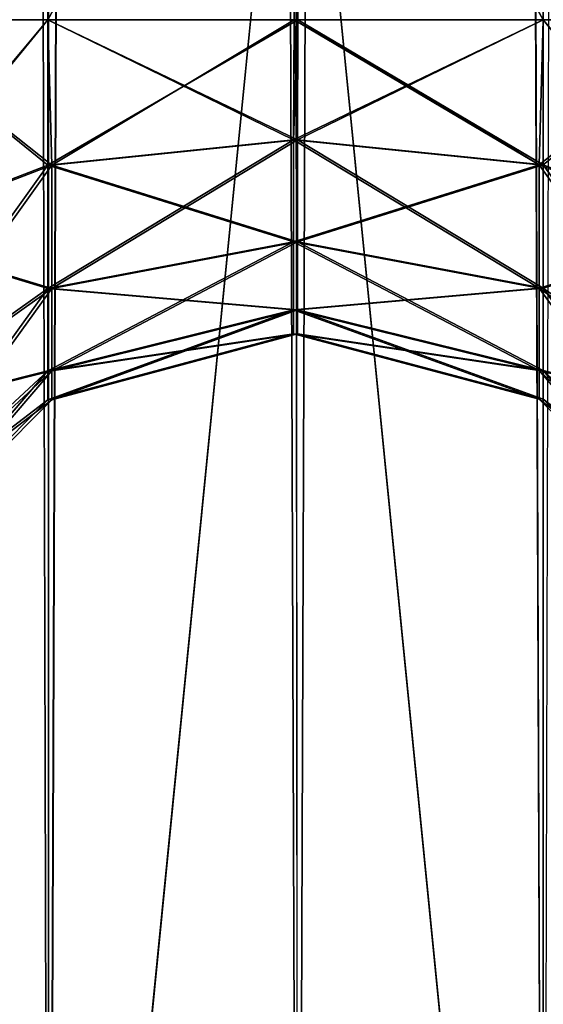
# Model space of a CAD drawing. Extents: x -23 to 470, y -1800 to 0.
# Tile 36 of 213: x 108 to 121, y -1753 to -1728. Entities that reach past the tile are written whole.
import ezdxf

# ---------------------------------------------------------------- set-up
doc = ezdxf.new("R2010")
doc.units = 0
doc.header["$LTSCALE"] = 61.997326
for name, color, linetype in [('100', 7, 'CONTINUOUS'), ('117', 7, 'CONTINUOUS'), ('118', 7, 'CONTINUOUS'), ('131', 7, 'CONTINUOUS'), ('133', 7, 'CONTINUOUS'), ('136', 7, 'CONTINUOUS'), ('140', 7, 'CONTINUOUS'), ('89', 7, 'CONTINUOUS'), ('90', 7, 'CONTINUOUS'), ('91', 7, 'CONTINUOUS'), ('95', 7, 'CONTINUOUS'), ('96', 7, 'CONTINUOUS'), ('97', 7, 'CONTINUOUS'), ('99', 7, 'CONTINUOUS')]:
    doc.layers.add(name, color=color, linetype=linetype)

msp = doc.modelspace()

# ---------------------------------------------------------------- linework, layer by layer
at = {"layer": '100', "linetype": 'CONTINUOUS'}
for points in [[(115.05, -1728.15, 28.5), (115, -1716.55, 28.5), (121.32, -71.85, 30.186), (115.05, -1728.15, 28.5)], [(121.294, -1728.15, 30.171), (115.05, -1728.15, 28.5), (121.32, -71.85, 30.186), (121.294, -1728.15, 30.171)], [(125.875, -1728.15, 34.75), (121.294, -1728.15, 30.171), (121.32, -71.85, 30.186), (125.875, -1728.15, 34.75)], [(121.294, -1728.15, 51.829), (125.875, -1728.15, 47.25), (121.32, -71.85, 51.814), (121.294, -1728.15, 51.829)], [(115, -1716.55, 53.5), (115.05, -1728.15, 53.5), (121.294, -1728.15, 51.829), (115, -1716.55, 53.5)]]:
    msp.add_3dface(points, dxfattribs=at)
at = {"layer": '117', "linetype": 'CONTINUOUS'}
for points in [[(108.68, -1728.15, 51.814), (104.112, -1728.15, 47.227), (104.112, -1733.612, 48.314), (108.68, -1728.15, 51.814)], [(108.68, -1728.15, 51.814), (104.112, -1733.612, 48.314), (108.683, -1731.856, 52.553), (108.68, -1728.15, 51.814)], [(104.112, -1728.15, 75.773), (108.68, -1728.15, 71.186), (108.683, -1731.856, 70.447), (104.112, -1728.15, 75.773)], [(104.112, -1733.612, 74.686), (104.112, -1728.15, 75.773), (108.683, -1731.856, 70.447), (104.112, -1733.612, 74.686)], [(115.05, -1728.15, 53.5), (108.68, -1728.15, 51.814), (108.683, -1731.856, 52.553), (115.05, -1728.15, 53.5)], [(108.68, -1728.15, 71.186), (115.05, -1728.15, 69.5), (114.937, -1731.211, 68.891), (108.68, -1728.15, 71.186)], [(108.683, -1731.856, 70.447), (108.68, -1728.15, 71.186), (114.937, -1731.211, 68.891), (108.683, -1731.856, 70.447)], [(115.05, -1728.15, 53.5), (108.683, -1731.856, 52.553), (114.937, -1731.211, 54.109), (115.05, -1728.15, 53.5)], [(121.294, -1728.15, 51.829), (115.05, -1728.15, 53.5), (114.937, -1731.211, 54.109), (121.294, -1728.15, 51.829)], [(114.937, -1731.211, 68.891), (115.05, -1728.15, 69.5), (121.194, -1731.851, 70.435), (114.937, -1731.211, 68.891)], [(121.294, -1728.15, 51.829), (114.937, -1731.211, 54.109), (121.194, -1731.851, 52.565), (121.294, -1728.15, 51.829)], [(115.05, -1728.15, 69.5), (121.294, -1728.15, 71.171), (121.194, -1731.851, 70.435), (115.05, -1728.15, 69.5)], [(125.875, -1728.15, 47.25), (121.294, -1728.15, 51.829), (121.194, -1731.851, 52.565), (125.875, -1728.15, 47.25)], [(125.875, -1728.15, 47.25), (121.194, -1731.851, 52.565), (125.775, -1733.603, 48.335), (125.875, -1728.15, 47.25)], [(121.194, -1731.851, 70.435), (121.294, -1728.15, 71.171), (125.775, -1733.603, 74.665), (121.194, -1731.851, 70.435)], [(121.294, -1728.15, 71.171), (125.875, -1728.15, 75.75), (125.775, -1733.603, 74.665), (121.294, -1728.15, 71.171)], [(108.683, -1731.856, 52.553), (108.683, -1734.998, 54.652), (114.937, -1731.211, 54.109), (108.683, -1731.856, 52.553)], [(114.937, -1731.211, 54.109), (108.683, -1734.998, 54.652), (114.937, -1733.807, 55.843), (114.937, -1731.211, 54.109)], [(114.937, -1733.807, 67.157), (108.683, -1731.856, 70.447), (114.937, -1731.211, 68.891), (114.937, -1733.807, 67.157)], [(114.937, -1731.211, 54.109), (114.937, -1733.807, 55.843), (121.194, -1731.851, 52.565), (114.937, -1731.211, 54.109)], [(114.937, -1733.807, 67.157), (114.937, -1731.211, 68.891), (121.194, -1734.989, 68.339), (114.937, -1733.807, 67.157)], [(121.194, -1734.989, 68.339), (114.937, -1731.211, 68.891), (121.194, -1731.851, 70.435), (121.194, -1734.989, 68.339)], [(104.112, -1733.612, 48.314), (104.112, -1738.242, 51.408), (108.683, -1731.856, 52.553), (104.112, -1733.612, 48.314)], [(108.683, -1731.856, 52.553), (104.112, -1738.242, 51.408), (108.683, -1734.998, 54.652), (108.683, -1731.856, 52.553)], [(108.683, -1734.998, 68.348), (104.112, -1733.612, 74.686), (108.683, -1731.856, 70.447), (108.683, -1734.998, 68.348)], [(108.683, -1734.998, 68.348), (108.683, -1731.856, 70.447), (114.937, -1733.807, 67.157), (108.683, -1734.998, 68.348)], [(121.194, -1731.851, 52.565), (114.937, -1733.807, 55.843), (121.194, -1734.989, 54.661), (121.194, -1731.851, 52.565)], [(121.194, -1731.851, 52.565), (121.194, -1734.989, 54.661), (125.775, -1733.603, 48.335), (121.194, -1731.851, 52.565)], [(121.194, -1734.989, 68.339), (121.194, -1731.851, 70.435), (125.775, -1738.226, 71.576), (121.194, -1734.989, 68.339)], [(121.194, -1731.851, 70.435), (125.775, -1733.603, 74.665), (125.775, -1738.226, 71.576), (121.194, -1731.851, 70.435)], [(104.112, -1738.242, 71.592), (104.112, -1733.612, 74.686), (108.683, -1734.998, 68.348), (104.112, -1738.242, 71.592)], [(121.194, -1734.989, 54.661), (125.775, -1738.226, 51.424), (125.775, -1733.603, 48.335), (121.194, -1734.989, 54.661)], [(108.683, -1734.998, 54.652), (108.683, -1737.097, 57.794), (114.937, -1733.807, 55.843), (108.683, -1734.998, 54.652)], [(114.937, -1733.807, 55.843), (108.683, -1737.097, 57.794), (114.937, -1735.541, 58.439), (114.937, -1733.807, 55.843)], [(114.937, -1735.541, 64.561), (108.683, -1734.998, 68.348), (114.937, -1733.807, 67.157), (114.937, -1735.541, 64.561)], [(114.937, -1733.807, 55.843), (114.937, -1735.541, 58.439), (121.194, -1734.989, 54.661), (114.937, -1733.807, 55.843)], [(114.937, -1735.541, 64.561), (114.937, -1733.807, 67.157), (121.194, -1737.085, 65.201), (114.937, -1735.541, 64.561)], [(121.194, -1737.085, 65.201), (114.937, -1733.807, 67.157), (121.194, -1734.989, 68.339), (121.194, -1737.085, 65.201)], [(104.112, -1738.242, 51.408), (104.112, -1741.336, 56.038), (108.683, -1734.998, 54.652), (104.112, -1738.242, 51.408)], [(108.683, -1734.998, 54.652), (104.112, -1741.336, 56.038), (108.683, -1737.097, 57.794), (108.683, -1734.998, 54.652)], [(108.683, -1737.097, 65.206), (104.112, -1738.242, 71.592), (108.683, -1734.998, 68.348), (108.683, -1737.097, 65.206)], [(108.683, -1737.097, 65.206), (108.683, -1734.998, 68.348), (114.937, -1735.541, 64.561), (108.683, -1737.097, 65.206)], [(121.194, -1734.989, 54.661), (114.937, -1735.541, 58.439), (121.194, -1737.085, 57.799), (121.194, -1734.989, 54.661)], [(121.194, -1734.989, 54.661), (121.194, -1737.085, 57.799), (125.775, -1738.226, 51.424), (121.194, -1734.989, 54.661)], [(121.194, -1737.085, 65.201), (121.194, -1734.989, 68.339), (125.775, -1741.315, 66.953), (121.194, -1737.085, 65.201)], [(121.194, -1734.989, 68.339), (125.775, -1738.226, 71.576), (125.775, -1741.315, 66.953), (121.194, -1734.989, 68.339)], [(108.683, -1737.097, 57.794), (108.683, -1737.835, 61.5), (114.937, -1735.541, 58.439), (108.683, -1737.097, 57.794)], [(114.937, -1735.541, 58.439), (108.683, -1737.835, 61.5), (114.937, -1736.15, 61.5), (114.937, -1735.541, 58.439)], [(114.937, -1736.15, 61.5), (108.683, -1737.097, 65.206), (114.937, -1735.541, 64.561), (114.937, -1736.15, 61.5)], [(114.937, -1735.541, 58.439), (114.937, -1736.15, 61.5), (121.194, -1737.085, 57.799), (114.937, -1735.541, 58.439)], [(114.937, -1736.15, 61.5), (114.937, -1735.541, 64.561), (121.194, -1737.821, 61.5), (114.937, -1736.15, 61.5)], [(121.194, -1737.821, 61.5), (114.937, -1735.541, 64.561), (121.194, -1737.085, 65.201), (121.194, -1737.821, 61.5)], [(108.683, -1737.835, 61.5), (108.683, -1737.097, 65.206), (114.937, -1736.15, 61.5), (108.683, -1737.835, 61.5)], [(121.194, -1737.085, 57.799), (114.937, -1736.15, 61.5), (121.194, -1737.821, 61.5), (121.194, -1737.085, 57.799)], [(104.112, -1741.336, 56.038), (104.112, -1742.423, 61.5), (108.683, -1737.097, 57.794), (104.112, -1741.336, 56.038)], [(108.683, -1737.097, 57.794), (104.112, -1742.423, 61.5), (108.683, -1737.835, 61.5), (108.683, -1737.097, 57.794)], [(104.112, -1741.336, 66.962), (104.112, -1738.242, 71.592), (108.683, -1737.097, 65.206), (104.112, -1741.336, 66.962)], [(108.683, -1737.835, 61.5), (104.112, -1741.336, 66.962), (108.683, -1737.097, 65.206), (108.683, -1737.835, 61.5)], [(121.194, -1737.085, 57.799), (121.194, -1737.821, 61.5), (125.775, -1741.315, 56.047), (121.194, -1737.085, 57.799)], [(121.194, -1737.085, 57.799), (125.775, -1741.315, 56.047), (125.775, -1738.226, 51.424), (121.194, -1737.085, 57.799)], [(121.194, -1737.821, 61.5), (121.194, -1737.085, 65.201), (125.775, -1742.4, 61.5), (121.194, -1737.821, 61.5)], [(121.194, -1737.085, 65.201), (125.775, -1741.315, 66.953), (125.775, -1742.4, 61.5), (121.194, -1737.085, 65.201)], [(104.112, -1742.423, 61.5), (104.112, -1741.336, 66.962), (108.683, -1737.835, 61.5), (104.112, -1742.423, 61.5)], [(121.194, -1737.821, 61.5), (125.775, -1742.4, 61.5), (125.775, -1741.315, 56.047), (121.194, -1737.821, 61.5)]]:
    msp.add_3dface(points, dxfattribs=at)
at = {"layer": '118', "linetype": 'CONTINUOUS'}
for points in [[(108.68, -1728.15, -71.186), (104.112, -1728.15, -75.773), (104.112, -1733.612, -74.686), (108.68, -1728.15, -71.186)], [(108.68, -1728.15, -71.186), (104.112, -1733.612, -74.686), (108.683, -1731.856, -70.447), (108.68, -1728.15, -71.186)], [(104.112, -1728.15, -47.227), (108.683, -1728.15, -51.815), (108.683, -1731.856, -52.553), (104.112, -1728.15, -47.227)], [(104.112, -1733.612, -48.314), (104.112, -1728.15, -47.227), (108.683, -1731.856, -52.553), (104.112, -1733.612, -48.314)], [(115.05, -1728.15, -69.5), (108.68, -1728.15, -71.186), (108.683, -1731.856, -70.447), (115.05, -1728.15, -69.5)], [(115.05, -1728.15, -69.5), (108.683, -1731.856, -70.447), (114.937, -1731.211, -68.891), (115.05, -1728.15, -69.5)], [(108.683, -1728.15, -51.815), (114.95, -1728.15, -53.5), (114.937, -1731.211, -54.109), (108.683, -1728.15, -51.815)], [(108.683, -1731.856, -52.553), (108.683, -1728.15, -51.815), (114.937, -1731.211, -54.109), (108.683, -1731.856, -52.553)], [(121.294, -1728.15, -71.171), (115.05, -1728.15, -69.5), (114.937, -1731.211, -68.891), (121.294, -1728.15, -71.171)], [(114.937, -1731.211, -54.109), (114.95, -1728.15, -53.5), (121.194, -1731.851, -52.565), (114.937, -1731.211, -54.109)], [(121.294, -1728.15, -71.171), (114.937, -1731.211, -68.891), (121.194, -1731.851, -70.435), (121.294, -1728.15, -71.171)], [(114.95, -1728.15, -53.5), (121.298, -1728.15, -51.827), (121.194, -1731.851, -52.565), (114.95, -1728.15, -53.5)], [(125.875, -1728.15, -75.75), (121.294, -1728.15, -71.171), (121.194, -1731.851, -70.435), (125.875, -1728.15, -75.75)], [(125.875, -1728.15, -75.75), (121.194, -1731.851, -70.435), (125.775, -1733.603, -74.665), (125.875, -1728.15, -75.75)], [(121.194, -1731.851, -52.565), (121.298, -1728.15, -51.827), (125.775, -1733.603, -48.335), (121.194, -1731.851, -52.565)], [(121.298, -1728.15, -51.827), (125.875, -1728.15, -47.25), (125.775, -1733.603, -48.335), (121.298, -1728.15, -51.827)], [(108.683, -1731.856, -70.447), (108.683, -1734.998, -68.348), (114.937, -1731.211, -68.891), (108.683, -1731.856, -70.447)], [(114.937, -1731.211, -68.891), (108.683, -1734.998, -68.348), (114.937, -1733.807, -67.157), (114.937, -1731.211, -68.891)], [(114.937, -1733.807, -55.843), (108.683, -1731.856, -52.553), (114.937, -1731.211, -54.109), (114.937, -1733.807, -55.843)], [(114.937, -1731.211, -68.891), (114.937, -1733.807, -67.157), (121.194, -1731.851, -70.435), (114.937, -1731.211, -68.891)], [(114.937, -1733.807, -55.843), (114.937, -1731.211, -54.109), (121.194, -1734.989, -54.661), (114.937, -1733.807, -55.843)], [(121.194, -1734.989, -54.661), (114.937, -1731.211, -54.109), (121.194, -1731.851, -52.565), (121.194, -1734.989, -54.661)], [(104.112, -1733.612, -74.686), (104.112, -1738.242, -71.592), (108.683, -1731.856, -70.447), (104.112, -1733.612, -74.686)], [(108.683, -1731.856, -70.447), (104.112, -1738.242, -71.592), (108.683, -1734.998, -68.348), (108.683, -1731.856, -70.447)], [(108.683, -1734.998, -54.652), (104.112, -1733.612, -48.314), (108.683, -1731.856, -52.553), (108.683, -1734.998, -54.652)], [(108.683, -1734.998, -54.652), (108.683, -1731.856, -52.553), (114.937, -1733.807, -55.843), (108.683, -1734.998, -54.652)], [(121.194, -1731.851, -70.435), (114.937, -1733.807, -67.157), (121.194, -1734.989, -68.339), (121.194, -1731.851, -70.435)], [(121.194, -1731.851, -70.435), (121.194, -1734.989, -68.339), (125.775, -1733.603, -74.665), (121.194, -1731.851, -70.435)], [(121.194, -1734.989, -54.661), (121.194, -1731.851, -52.565), (125.775, -1738.226, -51.424), (121.194, -1734.989, -54.661)], [(121.194, -1731.851, -52.565), (125.775, -1733.603, -48.335), (125.775, -1738.226, -51.424), (121.194, -1731.851, -52.565)], [(104.112, -1738.242, -51.408), (104.112, -1733.612, -48.314), (108.683, -1734.998, -54.652), (104.112, -1738.242, -51.408)], [(121.194, -1734.989, -68.339), (125.775, -1738.226, -71.576), (125.775, -1733.603, -74.665), (121.194, -1734.989, -68.339)], [(108.683, -1734.998, -68.348), (108.683, -1737.097, -65.206), (114.937, -1733.807, -67.157), (108.683, -1734.998, -68.348)], [(114.937, -1733.807, -67.157), (108.683, -1737.097, -65.206), (114.937, -1735.541, -64.561), (114.937, -1733.807, -67.157)], [(114.937, -1735.541, -58.439), (108.683, -1734.998, -54.652), (114.937, -1733.807, -55.843), (114.937, -1735.541, -58.439)], [(114.937, -1733.807, -67.157), (114.937, -1735.541, -64.561), (121.194, -1734.989, -68.339), (114.937, -1733.807, -67.157)], [(114.937, -1735.541, -58.439), (114.937, -1733.807, -55.843), (121.194, -1737.085, -57.799), (114.937, -1735.541, -58.439)], [(121.194, -1737.085, -57.799), (114.937, -1733.807, -55.843), (121.194, -1734.989, -54.661), (121.194, -1737.085, -57.799)], [(104.112, -1738.242, -71.592), (104.112, -1741.336, -66.962), (108.683, -1734.998, -68.348), (104.112, -1738.242, -71.592)], [(108.683, -1734.998, -68.348), (104.112, -1741.336, -66.962), (108.683, -1737.097, -65.206), (108.683, -1734.998, -68.348)], [(108.683, -1737.097, -57.794), (104.112, -1738.242, -51.408), (108.683, -1734.998, -54.652), (108.683, -1737.097, -57.794)], [(108.683, -1737.097, -57.794), (108.683, -1734.998, -54.652), (114.937, -1735.541, -58.439), (108.683, -1737.097, -57.794)], [(121.194, -1734.989, -68.339), (114.937, -1735.541, -64.561), (121.194, -1737.085, -65.201), (121.194, -1734.989, -68.339)], [(121.194, -1734.989, -68.339), (121.194, -1737.085, -65.201), (125.775, -1738.226, -71.576), (121.194, -1734.989, -68.339)], [(121.194, -1737.085, -57.799), (121.194, -1734.989, -54.661), (125.775, -1741.315, -56.047), (121.194, -1737.085, -57.799)], [(121.194, -1734.989, -54.661), (125.775, -1738.226, -51.424), (125.775, -1741.315, -56.047), (121.194, -1734.989, -54.661)], [(108.683, -1737.097, -65.206), (108.683, -1737.835, -61.5), (114.937, -1735.541, -64.561), (108.683, -1737.097, -65.206)], [(114.937, -1735.541, -64.561), (108.683, -1737.835, -61.5), (114.937, -1736.15, -61.5), (114.937, -1735.541, -64.561)], [(114.937, -1736.15, -61.5), (108.683, -1737.097, -57.794), (114.937, -1735.541, -58.439), (114.937, -1736.15, -61.5)], [(114.937, -1735.541, -64.561), (114.937, -1736.15, -61.5), (121.194, -1737.085, -65.201), (114.937, -1735.541, -64.561)], [(114.937, -1736.15, -61.5), (114.937, -1735.541, -58.439), (121.194, -1737.821, -61.5), (114.937, -1736.15, -61.5)], [(121.194, -1737.821, -61.5), (114.937, -1735.541, -58.439), (121.194, -1737.085, -57.799), (121.194, -1737.821, -61.5)], [(108.683, -1737.835, -61.5), (108.683, -1737.097, -57.794), (114.937, -1736.15, -61.5), (108.683, -1737.835, -61.5)], [(121.194, -1737.085, -65.201), (114.937, -1736.15, -61.5), (121.194, -1737.821, -61.5), (121.194, -1737.085, -65.201)], [(104.112, -1741.336, -66.962), (104.112, -1742.423, -61.5), (108.683, -1737.097, -65.206), (104.112, -1741.336, -66.962)], [(108.683, -1737.097, -65.206), (104.112, -1742.423, -61.5), (108.683, -1737.835, -61.5), (108.683, -1737.097, -65.206)], [(104.112, -1741.336, -56.038), (104.112, -1738.242, -51.408), (108.683, -1737.097, -57.794), (104.112, -1741.336, -56.038)], [(108.683, -1737.835, -61.5), (104.112, -1741.336, -56.038), (108.683, -1737.097, -57.794), (108.683, -1737.835, -61.5)], [(121.194, -1737.085, -65.201), (121.194, -1737.821, -61.5), (125.775, -1741.315, -66.953), (121.194, -1737.085, -65.201)], [(121.194, -1737.085, -65.201), (125.775, -1741.315, -66.953), (125.775, -1738.226, -71.576), (121.194, -1737.085, -65.201)], [(121.194, -1737.821, -61.5), (121.194, -1737.085, -57.799), (125.775, -1742.4, -61.5), (121.194, -1737.821, -61.5)], [(121.194, -1737.085, -57.799), (125.775, -1741.315, -56.047), (125.775, -1742.4, -61.5), (121.194, -1737.085, -57.799)], [(104.112, -1742.423, -61.5), (104.112, -1741.336, -56.038), (108.683, -1737.835, -61.5), (104.112, -1742.423, -61.5)], [(121.194, -1737.821, -61.5), (125.775, -1742.4, -61.5), (125.775, -1741.315, -66.953), (121.194, -1737.821, -61.5)]]:
    msp.add_3dface(points, dxfattribs=at)
at = {"layer": '131', "linetype": 'CONTINUOUS'}
for points in [[(104.112, -1728.15, 6.227), (108.683, -1728.15, 10.815), (104.125, -71.85, 6.25), (104.112, -1728.15, 6.227)], [(108.683, -1728.15, -10.815), (104.112, -1728.15, -6.227), (104.125, -71.85, -6.25), (108.683, -1728.15, -10.815)], [(104.125, -71.85, 6.25), (108.683, -1728.15, 10.815), (108.706, -71.85, 10.829), (104.125, -71.85, 6.25)], [(108.706, -71.85, -10.829), (108.683, -1728.15, -10.815), (104.125, -71.85, -6.25), (108.706, -71.85, -10.829)], [(108.683, -1728.15, 10.815), (114.95, -1728.15, 12.5), (108.706, -71.85, 10.829), (108.683, -1728.15, 10.815)], [(114.95, -1728.15, -12.5), (108.683, -1728.15, -10.815), (108.706, -71.85, -10.829), (114.95, -1728.15, -12.5)], [(114.95, -1728.15, 12.5), (114.95, -1716.55, 12.5), (108.706, -71.85, 10.829), (114.95, -1728.15, 12.5)], [(114.95, -1728.15, -12.5), (108.706, -71.85, -10.829), (114.95, -1716.55, -12.5), (114.95, -1728.15, -12.5)]]:
    msp.add_3dface(points, dxfattribs=at)
at = {"layer": '133', "linetype": 'CONTINUOUS'}
for points in [[(114.95, -1716.55, -12.5), (121.32, -71.85, -10.814), (121.298, -1728.15, -10.827), (114.95, -1716.55, -12.5)], [(125.875, -1728.15, 6.25), (121.32, -71.85, 10.814), (121.298, -1728.15, 10.827), (125.875, -1728.15, 6.25)], [(121.298, -1728.15, -10.827), (121.32, -71.85, -10.814), (125.875, -1728.15, -6.25), (121.298, -1728.15, -10.827)], [(114.95, -1716.55, 12.5), (114.95, -1728.15, 12.5), (121.298, -1728.15, 10.827), (114.95, -1716.55, 12.5)], [(114.95, -1728.15, -12.5), (114.95, -1716.55, -12.5), (121.298, -1728.15, -10.827), (114.95, -1728.15, -12.5)]]:
    msp.add_3dface(points, dxfattribs=at)
at = {"layer": '136', "linetype": 'CONTINUOUS'}
for points in [[(108.683, -1728.15, -30.185), (104.112, -1728.15, -34.773), (104.212, -1733.612, -33.686), (108.683, -1728.15, -30.185)], [(104.112, -1728.15, -6.227), (108.683, -1728.15, -10.815), (108.783, -1731.856, -11.553), (104.112, -1728.15, -6.227)], [(104.212, -1733.612, -7.314), (104.112, -1728.15, -6.227), (108.783, -1731.856, -11.553), (104.212, -1733.612, -7.314)], [(108.683, -1728.15, -30.185), (104.212, -1733.612, -33.686), (108.783, -1731.856, -29.447), (108.683, -1728.15, -30.185)], [(114.95, -1728.15, -28.5), (108.683, -1728.15, -30.185), (108.783, -1731.856, -29.447), (114.95, -1728.15, -28.5)], [(108.683, -1728.15, -10.815), (114.95, -1728.15, -12.5), (115.037, -1731.211, -13.109), (108.683, -1728.15, -10.815)], [(108.783, -1731.856, -11.553), (108.683, -1728.15, -10.815), (115.037, -1731.211, -13.109), (108.783, -1731.856, -11.553)], [(114.95, -1728.15, -28.5), (108.783, -1731.856, -29.447), (115.037, -1731.211, -27.891), (114.95, -1728.15, -28.5)], [(121.298, -1728.15, -30.173), (114.95, -1728.15, -28.5), (115.037, -1731.211, -27.891), (121.298, -1728.15, -30.173)], [(115.037, -1731.211, -13.109), (114.95, -1728.15, -12.5), (121.294, -1731.851, -11.565), (115.037, -1731.211, -13.109)], [(114.95, -1728.15, -12.5), (121.298, -1728.15, -10.827), (121.294, -1731.851, -11.565), (114.95, -1728.15, -12.5)], [(121.298, -1728.15, -30.173), (115.037, -1731.211, -27.891), (121.294, -1731.851, -29.435), (121.298, -1728.15, -30.173)], [(125.875, -1728.15, -34.75), (121.298, -1728.15, -30.173), (121.294, -1731.851, -29.435), (125.875, -1728.15, -34.75)], [(125.875, -1728.15, -34.75), (121.294, -1731.851, -29.435), (125.875, -1733.603, -33.665), (125.875, -1728.15, -34.75)], [(121.294, -1731.851, -11.565), (121.298, -1728.15, -10.827), (125.875, -1733.603, -7.335), (121.294, -1731.851, -11.565)], [(121.298, -1728.15, -10.827), (125.875, -1728.15, -6.25), (125.875, -1733.603, -7.335), (121.298, -1728.15, -10.827)], [(108.783, -1731.856, -29.447), (108.783, -1734.998, -27.348), (115.037, -1731.211, -27.891), (108.783, -1731.856, -29.447)], [(115.037, -1731.211, -27.891), (108.783, -1734.998, -27.348), (115.037, -1733.807, -26.157), (115.037, -1731.211, -27.891)], [(115.037, -1733.807, -14.843), (108.783, -1731.856, -11.553), (115.037, -1731.211, -13.109), (115.037, -1733.807, -14.843)], [(115.037, -1731.211, -27.891), (115.037, -1733.807, -26.157), (121.294, -1731.851, -29.435), (115.037, -1731.211, -27.891)], [(115.037, -1733.807, -14.843), (115.037, -1731.211, -13.109), (121.294, -1734.989, -13.661), (115.037, -1733.807, -14.843)], [(121.294, -1734.989, -13.661), (115.037, -1731.211, -13.109), (121.294, -1731.851, -11.565), (121.294, -1734.989, -13.661)], [(104.212, -1733.612, -33.686), (104.212, -1738.242, -30.592), (108.783, -1731.856, -29.447), (104.212, -1733.612, -33.686)], [(108.783, -1731.856, -29.447), (104.212, -1738.242, -30.592), (108.783, -1734.998, -27.348), (108.783, -1731.856, -29.447)], [(108.783, -1734.998, -13.652), (104.212, -1733.612, -7.314), (108.783, -1731.856, -11.553), (108.783, -1734.998, -13.652)], [(108.783, -1734.998, -13.652), (108.783, -1731.856, -11.553), (115.037, -1733.807, -14.843), (108.783, -1734.998, -13.652)], [(121.294, -1731.851, -29.435), (115.037, -1733.807, -26.157), (121.294, -1734.989, -27.339), (121.294, -1731.851, -29.435)], [(121.294, -1731.851, -29.435), (121.294, -1734.989, -27.339), (125.875, -1733.603, -33.665), (121.294, -1731.851, -29.435)], [(121.294, -1734.989, -13.661), (121.294, -1731.851, -11.565), (125.875, -1738.226, -10.424), (121.294, -1734.989, -13.661)], [(121.294, -1731.851, -11.565), (125.875, -1733.603, -7.335), (125.875, -1738.226, -10.424), (121.294, -1731.851, -11.565)], [(104.212, -1738.242, -10.408), (104.212, -1733.612, -7.314), (108.783, -1734.998, -13.652), (104.212, -1738.242, -10.408)], [(121.294, -1734.989, -27.339), (125.875, -1738.226, -30.576), (125.875, -1733.603, -33.665), (121.294, -1734.989, -27.339)], [(108.783, -1734.998, -27.348), (108.783, -1737.097, -24.206), (115.037, -1733.807, -26.157), (108.783, -1734.998, -27.348)], [(115.037, -1733.807, -26.157), (108.783, -1737.097, -24.206), (115.037, -1735.541, -23.561), (115.037, -1733.807, -26.157)], [(115.037, -1735.541, -17.439), (108.783, -1734.998, -13.652), (115.037, -1733.807, -14.843), (115.037, -1735.541, -17.439)], [(115.037, -1733.807, -26.157), (115.037, -1735.541, -23.561), (121.294, -1734.989, -27.339), (115.037, -1733.807, -26.157)], [(115.037, -1735.541, -17.439), (115.037, -1733.807, -14.843), (121.294, -1737.085, -16.799), (115.037, -1735.541, -17.439)], [(121.294, -1737.085, -16.799), (115.037, -1733.807, -14.843), (121.294, -1734.989, -13.661), (121.294, -1737.085, -16.799)], [(104.212, -1738.242, -30.592), (104.212, -1741.336, -25.962), (108.783, -1734.998, -27.348), (104.212, -1738.242, -30.592)], [(108.783, -1734.998, -27.348), (104.212, -1741.336, -25.962), (108.783, -1737.097, -24.206), (108.783, -1734.998, -27.348)], [(108.783, -1737.097, -16.794), (104.212, -1738.242, -10.408), (108.783, -1734.998, -13.652), (108.783, -1737.097, -16.794)], [(108.783, -1737.097, -16.794), (108.783, -1734.998, -13.652), (115.037, -1735.541, -17.439), (108.783, -1737.097, -16.794)], [(121.294, -1734.989, -27.339), (115.037, -1735.541, -23.561), (121.294, -1737.085, -24.201), (121.294, -1734.989, -27.339)], [(121.294, -1734.989, -27.339), (121.294, -1737.085, -24.201), (125.875, -1738.226, -30.576), (121.294, -1734.989, -27.339)], [(121.294, -1737.085, -16.799), (121.294, -1734.989, -13.661), (125.875, -1741.315, -15.047), (121.294, -1737.085, -16.799)], [(121.294, -1734.989, -13.661), (125.875, -1738.226, -10.424), (125.875, -1741.315, -15.047), (121.294, -1734.989, -13.661)], [(108.783, -1737.097, -24.206), (108.783, -1737.835, -20.5), (115.037, -1735.541, -23.561), (108.783, -1737.097, -24.206)], [(115.037, -1735.541, -23.561), (108.783, -1737.835, -20.5), (115.037, -1736.15, -20.5), (115.037, -1735.541, -23.561)], [(115.037, -1736.15, -20.5), (108.783, -1737.097, -16.794), (115.037, -1735.541, -17.439), (115.037, -1736.15, -20.5)], [(115.037, -1735.541, -23.561), (115.037, -1736.15, -20.5), (121.294, -1737.085, -24.201), (115.037, -1735.541, -23.561)], [(115.037, -1736.15, -20.5), (115.037, -1735.541, -17.439), (121.294, -1737.821, -20.5), (115.037, -1736.15, -20.5)], [(121.294, -1737.821, -20.5), (115.037, -1735.541, -17.439), (121.294, -1737.085, -16.799), (121.294, -1737.821, -20.5)], [(108.783, -1737.835, -20.5), (108.783, -1737.097, -16.794), (115.037, -1736.15, -20.5), (108.783, -1737.835, -20.5)], [(121.294, -1737.085, -24.201), (115.037, -1736.15, -20.5), (121.294, -1737.821, -20.5), (121.294, -1737.085, -24.201)], [(104.212, -1741.336, -25.962), (104.212, -1742.423, -20.5), (108.783, -1737.097, -24.206), (104.212, -1741.336, -25.962)], [(108.783, -1737.097, -24.206), (104.212, -1742.423, -20.5), (108.783, -1737.835, -20.5), (108.783, -1737.097, -24.206)], [(104.212, -1741.336, -15.038), (104.212, -1738.242, -10.408), (108.783, -1737.097, -16.794), (104.212, -1741.336, -15.038)], [(108.783, -1737.835, -20.5), (104.212, -1741.336, -15.038), (108.783, -1737.097, -16.794), (108.783, -1737.835, -20.5)], [(121.294, -1737.085, -24.201), (121.294, -1737.821, -20.5), (125.875, -1741.315, -25.953), (121.294, -1737.085, -24.201)], [(121.294, -1737.085, -24.201), (125.875, -1741.315, -25.953), (125.875, -1738.226, -30.576), (121.294, -1737.085, -24.201)], [(121.294, -1737.821, -20.5), (121.294, -1737.085, -16.799), (125.875, -1742.4, -20.5), (121.294, -1737.821, -20.5)], [(121.294, -1737.085, -16.799), (125.875, -1741.315, -15.047), (125.875, -1742.4, -20.5), (121.294, -1737.085, -16.799)], [(104.212, -1742.423, -20.5), (104.212, -1741.336, -15.038), (108.783, -1737.835, -20.5), (104.212, -1742.423, -20.5)], [(121.294, -1737.821, -20.5), (125.875, -1742.4, -20.5), (125.875, -1741.315, -25.953), (121.294, -1737.821, -20.5)]]:
    msp.add_3dface(points, dxfattribs=at)
at = {"layer": '140', "linetype": 'CONTINUOUS'}
for points in [[(104.112, -1728.15, 34.773), (108.68, -1728.15, 30.186), (108.783, -1731.856, 29.447), (104.112, -1728.15, 34.773)], [(104.212, -1733.612, 33.686), (104.112, -1728.15, 34.773), (108.783, -1731.856, 29.447), (104.212, -1733.612, 33.686)], [(108.683, -1728.15, 10.815), (104.112, -1728.15, 6.227), (104.212, -1733.612, 7.314), (108.683, -1728.15, 10.815)], [(108.683, -1728.15, 10.815), (104.212, -1733.612, 7.314), (108.783, -1731.856, 11.553), (108.683, -1728.15, 10.815)], [(108.68, -1728.15, 30.186), (115.05, -1728.15, 28.5), (115.037, -1731.211, 27.891), (108.68, -1728.15, 30.186)], [(108.783, -1731.856, 29.447), (108.68, -1728.15, 30.186), (115.037, -1731.211, 27.891), (108.783, -1731.856, 29.447)], [(114.95, -1728.15, 12.5), (108.683, -1728.15, 10.815), (108.783, -1731.856, 11.553), (114.95, -1728.15, 12.5)], [(114.95, -1728.15, 12.5), (108.783, -1731.856, 11.553), (115.037, -1731.211, 13.109), (114.95, -1728.15, 12.5)], [(121.298, -1728.15, 10.827), (114.95, -1728.15, 12.5), (115.037, -1731.211, 13.109), (121.298, -1728.15, 10.827)], [(115.037, -1731.211, 27.891), (115.05, -1728.15, 28.5), (121.294, -1731.851, 29.435), (115.037, -1731.211, 27.891)], [(121.298, -1728.15, 10.827), (115.037, -1731.211, 13.109), (121.294, -1731.851, 11.565), (121.298, -1728.15, 10.827)], [(115.05, -1728.15, 28.5), (121.294, -1728.15, 30.171), (121.294, -1731.851, 29.435), (115.05, -1728.15, 28.5)], [(121.294, -1728.15, 30.171), (125.875, -1728.15, 34.75), (125.875, -1733.603, 33.665), (121.294, -1728.15, 30.171)], [(121.294, -1731.851, 29.435), (121.294, -1728.15, 30.171), (125.875, -1733.603, 33.665), (121.294, -1731.851, 29.435)], [(125.875, -1728.15, 6.25), (121.298, -1728.15, 10.827), (121.294, -1731.851, 11.565), (125.875, -1728.15, 6.25)], [(125.875, -1728.15, 6.25), (121.294, -1731.851, 11.565), (125.875, -1733.603, 7.335), (125.875, -1728.15, 6.25)], [(108.783, -1731.856, 11.553), (108.783, -1734.998, 13.652), (115.037, -1731.211, 13.109), (108.783, -1731.856, 11.553)], [(115.037, -1731.211, 13.109), (108.783, -1734.998, 13.652), (115.037, -1733.807, 14.843), (115.037, -1731.211, 13.109)], [(115.037, -1733.807, 26.157), (108.783, -1731.856, 29.447), (115.037, -1731.211, 27.891), (115.037, -1733.807, 26.157)], [(115.037, -1731.211, 13.109), (115.037, -1733.807, 14.843), (121.294, -1731.851, 11.565), (115.037, -1731.211, 13.109)], [(115.037, -1733.807, 26.157), (115.037, -1731.211, 27.891), (121.294, -1734.989, 27.339), (115.037, -1733.807, 26.157)], [(121.294, -1734.989, 27.339), (115.037, -1731.211, 27.891), (121.294, -1731.851, 29.435), (121.294, -1734.989, 27.339)], [(104.212, -1733.612, 7.314), (104.212, -1738.242, 10.408), (108.783, -1731.856, 11.553), (104.212, -1733.612, 7.314)], [(108.783, -1731.856, 11.553), (104.212, -1738.242, 10.408), (108.783, -1734.998, 13.652), (108.783, -1731.856, 11.553)], [(108.783, -1734.998, 27.348), (104.212, -1733.612, 33.686), (108.783, -1731.856, 29.447), (108.783, -1734.998, 27.348)], [(108.783, -1734.998, 27.348), (108.783, -1731.856, 29.447), (115.037, -1733.807, 26.157), (108.783, -1734.998, 27.348)], [(121.294, -1731.851, 11.565), (115.037, -1733.807, 14.843), (121.294, -1734.989, 13.661), (121.294, -1731.851, 11.565)], [(121.294, -1731.851, 11.565), (121.294, -1734.989, 13.661), (125.875, -1733.603, 7.335), (121.294, -1731.851, 11.565)], [(121.294, -1734.989, 27.339), (121.294, -1731.851, 29.435), (125.875, -1738.226, 30.576), (121.294, -1734.989, 27.339)], [(121.294, -1731.851, 29.435), (125.875, -1733.603, 33.665), (125.875, -1738.226, 30.576), (121.294, -1731.851, 29.435)], [(104.212, -1738.242, 30.592), (104.212, -1733.612, 33.686), (108.783, -1734.998, 27.348), (104.212, -1738.242, 30.592)], [(121.294, -1734.989, 13.661), (125.875, -1738.226, 10.424), (125.875, -1733.603, 7.335), (121.294, -1734.989, 13.661)], [(108.783, -1734.998, 13.652), (108.783, -1737.097, 16.794), (115.037, -1733.807, 14.843), (108.783, -1734.998, 13.652)], [(115.037, -1733.807, 14.843), (108.783, -1737.097, 16.794), (115.037, -1735.541, 17.439), (115.037, -1733.807, 14.843)], [(115.037, -1735.541, 23.561), (108.783, -1734.998, 27.348), (115.037, -1733.807, 26.157), (115.037, -1735.541, 23.561)], [(115.037, -1733.807, 14.843), (115.037, -1735.541, 17.439), (121.294, -1734.989, 13.661), (115.037, -1733.807, 14.843)], [(115.037, -1735.541, 23.561), (115.037, -1733.807, 26.157), (121.294, -1737.085, 24.201), (115.037, -1735.541, 23.561)], [(121.294, -1737.085, 24.201), (115.037, -1733.807, 26.157), (121.294, -1734.989, 27.339), (121.294, -1737.085, 24.201)], [(104.212, -1738.242, 10.408), (104.212, -1741.336, 15.038), (108.783, -1734.998, 13.652), (104.212, -1738.242, 10.408)], [(108.783, -1734.998, 13.652), (104.212, -1741.336, 15.038), (108.783, -1737.097, 16.794), (108.783, -1734.998, 13.652)], [(108.783, -1737.097, 24.206), (104.212, -1738.242, 30.592), (108.783, -1734.998, 27.348), (108.783, -1737.097, 24.206)], [(108.783, -1737.097, 24.206), (108.783, -1734.998, 27.348), (115.037, -1735.541, 23.561), (108.783, -1737.097, 24.206)], [(121.294, -1734.989, 13.661), (115.037, -1735.541, 17.439), (121.294, -1737.085, 16.799), (121.294, -1734.989, 13.661)], [(121.294, -1734.989, 13.661), (121.294, -1737.085, 16.799), (125.875, -1738.226, 10.424), (121.294, -1734.989, 13.661)], [(121.294, -1737.085, 24.201), (121.294, -1734.989, 27.339), (125.875, -1741.315, 25.953), (121.294, -1737.085, 24.201)], [(121.294, -1734.989, 27.339), (125.875, -1738.226, 30.576), (125.875, -1741.315, 25.953), (121.294, -1734.989, 27.339)], [(108.783, -1737.097, 16.794), (108.783, -1737.835, 20.5), (115.037, -1735.541, 17.439), (108.783, -1737.097, 16.794)], [(115.037, -1735.541, 17.439), (108.783, -1737.835, 20.5), (115.037, -1736.15, 20.5), (115.037, -1735.541, 17.439)], [(115.037, -1736.15, 20.5), (108.783, -1737.097, 24.206), (115.037, -1735.541, 23.561), (115.037, -1736.15, 20.5)], [(115.037, -1735.541, 17.439), (115.037, -1736.15, 20.5), (121.294, -1737.085, 16.799), (115.037, -1735.541, 17.439)], [(115.037, -1736.15, 20.5), (115.037, -1735.541, 23.561), (121.294, -1737.821, 20.5), (115.037, -1736.15, 20.5)], [(121.294, -1737.821, 20.5), (115.037, -1735.541, 23.561), (121.294, -1737.085, 24.201), (121.294, -1737.821, 20.5)], [(108.783, -1737.835, 20.5), (108.783, -1737.097, 24.206), (115.037, -1736.15, 20.5), (108.783, -1737.835, 20.5)], [(121.294, -1737.085, 16.799), (115.037, -1736.15, 20.5), (121.294, -1737.821, 20.5), (121.294, -1737.085, 16.799)], [(104.212, -1741.336, 15.038), (104.212, -1742.423, 20.5), (108.783, -1737.097, 16.794), (104.212, -1741.336, 15.038)], [(108.783, -1737.097, 16.794), (104.212, -1742.423, 20.5), (108.783, -1737.835, 20.5), (108.783, -1737.097, 16.794)], [(104.212, -1741.336, 25.962), (104.212, -1738.242, 30.592), (108.783, -1737.097, 24.206), (104.212, -1741.336, 25.962)], [(108.783, -1737.835, 20.5), (104.212, -1741.336, 25.962), (108.783, -1737.097, 24.206), (108.783, -1737.835, 20.5)], [(121.294, -1737.085, 16.799), (121.294, -1737.821, 20.5), (125.875, -1741.315, 15.047), (121.294, -1737.085, 16.799)], [(121.294, -1737.085, 16.799), (125.875, -1741.315, 15.047), (125.875, -1738.226, 10.424), (121.294, -1737.085, 16.799)], [(121.294, -1737.821, 20.5), (121.294, -1737.085, 24.201), (125.875, -1742.4, 20.5), (121.294, -1737.821, 20.5)], [(121.294, -1737.085, 24.201), (125.875, -1741.315, 25.953), (125.875, -1742.4, 20.5), (121.294, -1737.085, 24.201)], [(104.212, -1742.423, 20.5), (104.212, -1741.336, 25.962), (108.783, -1737.835, 20.5), (104.212, -1742.423, 20.5)], [(121.294, -1737.821, 20.5), (125.875, -1742.4, 20.5), (125.875, -1741.315, 15.047), (121.294, -1737.821, 20.5)]]:
    msp.add_3dface(points, dxfattribs=at)
at = {"layer": '89', "linetype": 'CONTINUOUS'}
for points in [[(104.125, -1780, 88.25), (108.697, -1780, 92.823), (104.125, -20, 88.25), (104.125, -1780, 88.25)], [(104.125, -20, 88.25), (108.697, -1780, 92.823), (108.697, -20, 92.823), (104.125, -20, 88.25)], [(115.05, -1780, 94.5), (115, -1716.55, 94.5), (108.697, -20, 92.823), (115.05, -1780, 94.5)], [(108.697, -1780, 92.823), (115.05, -1780, 94.5), (108.697, -20, 92.823), (108.697, -1780, 92.823)], [(108.68, -1728.15, 71.186), (104.112, -1728.15, 75.773), (104.125, -71.85, 75.75), (108.68, -1728.15, 71.186)], [(108.702, -71.85, 71.173), (108.68, -1728.15, 71.186), (104.125, -71.85, 75.75), (108.702, -71.85, 71.173)], [(115, -83.45, 69.5), (108.68, -1728.15, 71.186), (108.702, -71.85, 71.173), (115, -83.45, 69.5)], [(115, -1716.55, 69.5), (108.68, -1728.15, 71.186), (115, -83.45, 69.5), (115, -1716.55, 69.5)], [(115.05, -1728.15, 69.5), (108.68, -1728.15, 71.186), (115, -1716.55, 69.5), (115.05, -1728.15, 69.5)]]:
    msp.add_3dface(points, dxfattribs=at)
at = {"layer": '90', "linetype": 'CONTINUOUS'}
for points in [[(108.697, -1780, -92.823), (104.125, -1780, -88.25), (108.697, -20, -92.823), (108.697, -1780, -92.823)], [(108.697, -20, -92.823), (104.125, -1780, -88.25), (104.125, -20, -88.25), (108.697, -20, -92.823)], [(115, -83.45, -94.5), (108.697, -1780, -92.823), (115.05, -20, -94.5), (115, -83.45, -94.5)], [(115.05, -20, -94.5), (108.697, -1780, -92.823), (108.697, -20, -92.823), (115.05, -20, -94.5)], [(104.112, -1728.15, -75.773), (108.68, -1728.15, -71.186), (104.125, -71.85, -75.75), (104.112, -1728.15, -75.773)], [(104.125, -71.85, -75.75), (108.68, -1728.15, -71.186), (108.702, -71.85, -71.173), (104.125, -71.85, -75.75)], [(108.702, -71.85, -71.173), (108.68, -1728.15, -71.186), (115, -1716.55, -69.5), (108.702, -71.85, -71.173)], [(115, -1716.55, -94.5), (108.697, -1780, -92.823), (115, -83.45, -94.5), (115, -1716.55, -94.5)], [(115.05, -1728.15, -69.5), (115, -1716.55, -69.5), (108.68, -1728.15, -71.186), (115.05, -1728.15, -69.5)], [(115.05, -1780, -94.5), (108.697, -1780, -92.823), (115, -1716.55, -94.5), (115.05, -1780, -94.5)]]:
    msp.add_3dface(points, dxfattribs=at)
at = {"layer": '91', "linetype": 'CONTINUOUS'}
for points in [[(115.05, -1780, -94.5), (115, -1716.55, -94.5), (121.3, -20, -92.825), (115.05, -1780, -94.5)], [(121.3, -1780, -92.825), (115.05, -1780, -94.5), (121.3, -20, -92.825), (121.3, -1780, -92.825)], [(125.875, -20, -88.25), (121.3, -1780, -92.825), (121.3, -20, -92.825), (125.875, -20, -88.25)], [(121.294, -1728.15, -71.171), (125.875, -1728.15, -75.75), (121.317, -71.85, -71.185), (121.294, -1728.15, -71.171)], [(115, -1716.55, -69.5), (115.05, -1728.15, -69.5), (121.294, -1728.15, -71.171), (115, -1716.55, -69.5)]]:
    msp.add_3dface(points, dxfattribs=at)
at = {"layer": '95', "linetype": 'CONTINUOUS'}
for points in [[(115.05, -20, 94.5), (115, -83.45, 94.5), (121.3, -1780, 92.825), (115.05, -20, 94.5)], [(115.05, -20, 94.5), (121.3, -1780, 92.825), (121.3, -20, 92.825), (115.05, -20, 94.5)], [(121.3, -1780, 92.825), (125.875, -1780, 88.25), (121.3, -20, 92.825), (121.3, -1780, 92.825)], [(115.05, -1728.15, 69.5), (115, -1716.55, 69.5), (115.05, -71.85, 69.5), (115.05, -1728.15, 69.5)], [(115.05, -1728.15, 69.5), (115.05, -71.85, 69.5), (121.294, -1728.15, 71.171), (115.05, -1728.15, 69.5)], [(115.05, -71.85, 69.5), (121.317, -71.85, 71.185), (121.294, -1728.15, 71.171), (115.05, -71.85, 69.5)], [(121.294, -1728.15, 71.171), (121.317, -71.85, 71.185), (125.875, -1728.15, 75.75), (121.294, -1728.15, 71.171)], [(115, -83.45, 94.5), (115, -1716.55, 94.5), (121.3, -1780, 92.825), (115, -83.45, 94.5)], [(115, -1716.55, 94.5), (115.05, -1780, 94.5), (121.3, -1780, 92.825), (115, -1716.55, 94.5)]]:
    msp.add_3dface(points, dxfattribs=at)
at = {"layer": '96', "linetype": 'CONTINUOUS'}
for points in [[(104.112, -1728.15, -34.773), (108.683, -1728.15, -30.185), (104.125, -71.85, -34.75), (104.112, -1728.15, -34.773)], [(108.683, -1728.15, -51.815), (104.112, -1728.15, -47.227), (104.125, -71.85, -47.25), (108.683, -1728.15, -51.815)], [(104.125, -71.85, -34.75), (108.683, -1728.15, -30.185), (108.706, -71.85, -30.171), (104.125, -71.85, -34.75)], [(108.702, -71.85, -51.827), (108.683, -1728.15, -51.815), (104.125, -71.85, -47.25), (108.702, -71.85, -51.827)], [(108.683, -1728.15, -30.185), (114.95, -1728.15, -28.5), (108.706, -71.85, -30.171), (108.683, -1728.15, -30.185)], [(114.95, -1728.15, -53.5), (108.683, -1728.15, -51.815), (108.702, -71.85, -51.827), (114.95, -1728.15, -53.5)], [(114.95, -1728.15, -53.5), (108.702, -71.85, -51.827), (114.95, -1716.55, -53.5), (114.95, -1728.15, -53.5)], [(114.95, -1728.15, -28.5), (114.95, -1716.55, -28.5), (108.706, -71.85, -30.171), (114.95, -1728.15, -28.5)]]:
    msp.add_3dface(points, dxfattribs=at)
at = {"layer": '97', "linetype": 'CONTINUOUS'}
for points in [[(104.112, -1728.15, 47.227), (108.68, -1728.15, 51.814), (104.125, -71.85, 47.25), (104.112, -1728.15, 47.227)], [(108.68, -1728.15, 30.186), (104.112, -1728.15, 34.773), (104.125, -71.85, 34.75), (108.68, -1728.15, 30.186)], [(104.125, -71.85, 47.25), (108.68, -1728.15, 51.814), (108.706, -71.85, 51.829), (104.125, -71.85, 47.25)], [(108.706, -71.85, 30.171), (108.68, -1728.15, 30.186), (104.125, -71.85, 34.75), (108.706, -71.85, 30.171)], [(108.706, -71.85, 51.829), (108.68, -1728.15, 51.814), (115, -1716.55, 53.5), (108.706, -71.85, 51.829)], [(114.95, -83.45, 28.5), (108.68, -1728.15, 30.186), (114.95, -71.85, 28.5), (114.95, -83.45, 28.5)], [(114.95, -71.85, 28.5), (108.68, -1728.15, 30.186), (108.706, -71.85, 30.171), (114.95, -71.85, 28.5)], [(115, -1716.55, 28.5), (108.68, -1728.15, 30.186), (114.95, -83.45, 28.5), (115, -1716.55, 28.5)], [(115.05, -1728.15, 53.5), (115, -1716.55, 53.5), (108.68, -1728.15, 51.814), (115.05, -1728.15, 53.5)], [(115.05, -1728.15, 28.5), (108.68, -1728.15, 30.186), (115, -1716.55, 28.5), (115.05, -1728.15, 28.5)]]:
    msp.add_3dface(points, dxfattribs=at)
at = {"layer": '99', "linetype": 'CONTINUOUS'}
for points in [[(114.95, -1716.55, -53.5), (115.05, -71.85, -53.5), (121.298, -1728.15, -51.827), (114.95, -1716.55, -53.5)], [(115.05, -71.85, -53.5), (121.317, -71.85, -51.815), (121.298, -1728.15, -51.827), (115.05, -71.85, -53.5)], [(121.298, -1728.15, -51.827), (121.317, -71.85, -51.815), (125.875, -1728.15, -47.25), (121.298, -1728.15, -51.827)], [(121.298, -1728.15, -30.173), (125.875, -1728.15, -34.75), (121.32, -71.85, -30.186), (121.298, -1728.15, -30.173)], [(114.95, -1716.55, -28.5), (114.95, -1728.15, -28.5), (121.298, -1728.15, -30.173), (114.95, -1716.55, -28.5)], [(114.95, -1728.15, -53.5), (114.95, -1716.55, -53.5), (121.298, -1728.15, -51.827), (114.95, -1728.15, -53.5)]]:
    msp.add_3dface(points, dxfattribs=at)

doc.saveas('drawing.dxf')
